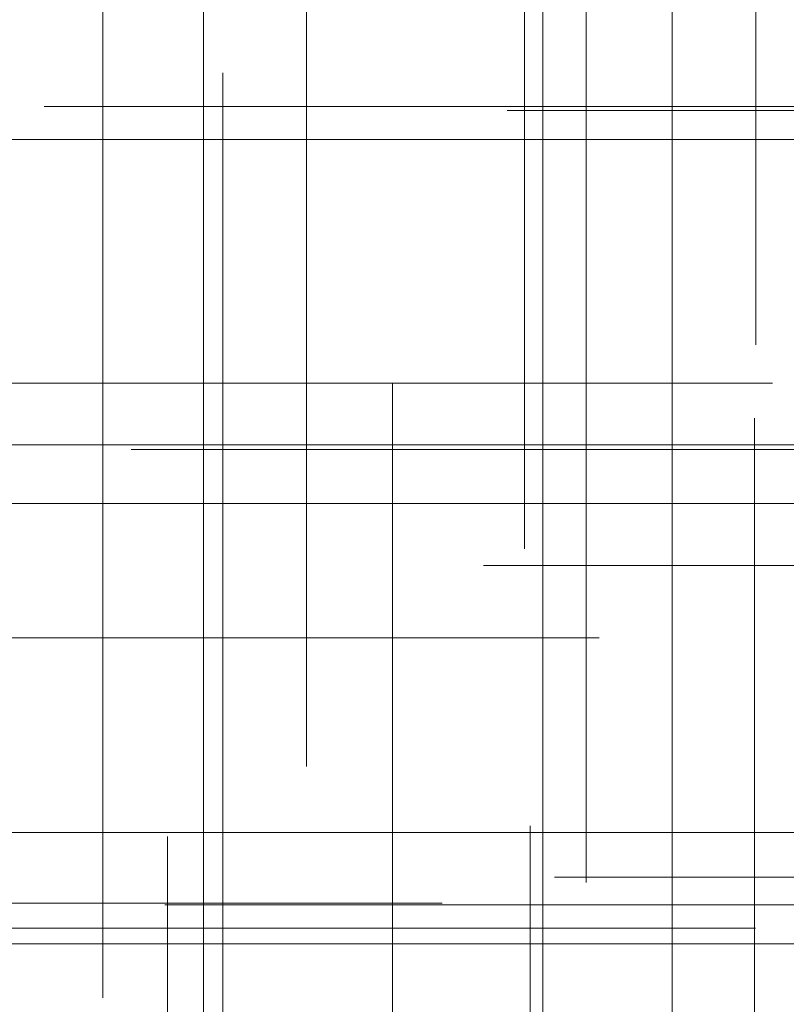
# Model space of a CAD drawing. Header units: millimetres. Extents: x -50 to 901, y -50 to 714.
# Tile 98 of 186: x -25 to -20, y 15 to 21. Entities that reach past the tile are written whole.
import ezdxf

# ---------------------------------------------------------------- set-up
doc = ezdxf.new("R2010")
doc.units = ezdxf.units.MM

# ---------------------------------------------------------------- blocks, each defined once
blk = doc.blocks.new('SW_CENTERMARKSYMBOL_107')
at = {"color": 0, "linetype": 'Continuous', "lineweight": 18}
for p, q in [((0, 5), (0, 5.6063)), ((0, 0), (0, 5))]:
    blk.add_line(p, q, dxfattribs=at)
blk = doc.blocks.new('SW_CENTERMARKSYMBOL_111')
at = {"color": 0, "linetype": 'Continuous', "lineweight": 18}
for p, q in [((0, 5), (0, 5.6585)), ((0, 0), (0, 5))]:
    blk.add_line(p, q, dxfattribs=at)
blk = doc.blocks.new('SW_CENTERMARKSYMBOL_121')
at = {"color": 0, "linetype": 'Continuous', "lineweight": 18}
for p, q in [((-5, 0), (-5.6063, 0)), ((0, 0), (-5, 0))]:
    blk.add_line(p, q, dxfattribs=at)
blk = doc.blocks.new('SW_CENTERMARKSYMBOL_122')
at = {"color": 0, "linetype": 'Continuous', "lineweight": 18}
for p, q in [((0, 5), (0, 5.6585)), ((0, 0), (0, 5)), ((0, 0), (-5, 0)), ((0, 0), (0, -5)), ((0, 0), (5, 0))]:
    blk.add_line(p, q, dxfattribs=at)
blk = doc.blocks.new('SW_CENTERMARKSYMBOL_123')
at = {"color": 0, "linetype": 'Continuous', "lineweight": 18}
for q in [(0, 5), (-5, 0), (0, -5), (5, 0)]:
    blk.add_line((0, 0), q, dxfattribs=at)
blk = doc.blocks.new('SW_CENTERMARKSYMBOL_124')
at = {"color": 0, "linetype": 'Continuous', "lineweight": 18}
for p, q in [((-5, 0), (-5.5209, 0)), ((0, 0), (-5, 0))]:
    blk.add_line(p, q, dxfattribs=at)
blk = doc.blocks.new('SW_CENTERMARKSYMBOL_127')
at = {"color": 0, "linetype": 'Continuous', "lineweight": 18}
for q in [(0, 5), (-5, 0), (0, -5), (5, 0)]:
    blk.add_line((0, 0), q, dxfattribs=at)
blk = doc.blocks.new('SW_CENTERMARKSYMBOL_130')
at = {"color": 0, "linetype": 'Continuous', "lineweight": 18}
for p, q in [((0, 5), (0, 5.6063)), ((0, 0), (0, 5))]:
    blk.add_line(p, q, dxfattribs=at)
blk = doc.blocks.new('SW_CENTERMARKSYMBOL_131')
at = {"color": 0, "linetype": 'Continuous', "lineweight": 18}
for p, q in [((0, 5), (0, 5.6585)), ((0, 0), (0, 5))]:
    blk.add_line(p, q, dxfattribs=at)
blk = doc.blocks.new('SW_CENTERMARKSYMBOL_132')
at = {"color": 0, "linetype": 'Continuous', "lineweight": 18}
for p, q in [((0, 5), (0, 5.6585)), ((0, 0), (0, 5)), ((0, 0), (-5, 0)), ((0, 0), (0, -5)), ((0, 0), (5, 0))]:
    blk.add_line(p, q, dxfattribs=at)
blk = doc.blocks.new('SW_CENTERMARKSYMBOL_133')
at = {"color": 0, "linetype": 'Continuous', "lineweight": 18}
for p, q in [((0, 0), (5, 0)), ((5, 0), (5.6932, 0))]:
    blk.add_line(p, q, dxfattribs=at)
blk = doc.blocks.new('SW_CENTERMARKSYMBOL_203')
at = {"color": 0, "linetype": 'Continuous', "lineweight": 18}
for p, q in [((-5, 0), (-5.6585, 0)), ((0, 0), (-5, 0))]:
    blk.add_line(p, q, dxfattribs=at)
blk = doc.blocks.new('SW_CENTERMARKSYMBOL_212')
at = {"color": 0, "linetype": 'Continuous', "lineweight": 18}
for p, q in [((0, 0), (0, -5)), ((0, -5), (0, -5.6932))]:
    blk.add_line(p, q, dxfattribs=at)
blk = doc.blocks.new('SW_CENTERMARKSYMBOL_213')
at = {"color": 0, "linetype": 'Continuous', "lineweight": 18}
for p, q in [((-5, 0), (-5.6585, 0)), ((0, 0), (-5, 0))]:
    blk.add_line(p, q, dxfattribs=at)
blk = doc.blocks.new('SW_CENTERMARKSYMBOL_214')
at = {"color": 0, "linetype": 'Continuous', "lineweight": 18}
for p, q in [((-5, 0), (-5.6585, 0)), ((0, 0), (-5, 0))]:
    blk.add_line(p, q, dxfattribs=at)
blk = doc.blocks.new('SW_CENTERMARKSYMBOL_215')
at = {"color": 0, "linetype": 'Continuous', "lineweight": 18}
for p, q in [((-5, 0), (-5.6063, 0)), ((0, 0), (-5, 0))]:
    blk.add_line(p, q, dxfattribs=at)
blk = doc.blocks.new('SW_CENTERMARKSYMBOL_357')
at = {"color": 0, "linetype": 'Continuous', "lineweight": 18}
for p, q in [((0, 0), (5, 0)), ((5, 0), (5.5747, 0))]:
    blk.add_line(p, q, dxfattribs=at)
blk = doc.blocks.new('SW_CENTERMARKSYMBOL_358')
at = {"color": 0, "linetype": 'Continuous', "lineweight": 18}
for p, q in [((0, 0), (5, 0)), ((5, 0), (5.5747, 0))]:
    blk.add_line(p, q, dxfattribs=at)
blk = doc.blocks.new('SW_CENTERMARKSYMBOL_359')
at = {"color": 0, "linetype": 'Continuous', "lineweight": 18}
for p, q in [((0, 0), (5, 0)), ((5, 0), (5.5747, 0))]:
    blk.add_line(p, q, dxfattribs=at)
blk = doc.blocks.new('SW_CENTERMARKSYMBOL_360')
at = {"color": 0, "linetype": 'Continuous', "lineweight": 18}
for p, q in [((0, 0), (0, 5)), ((0, 0), (-5, 0)), ((0, 0), (0, -5)), ((0, 0), (5, 0)), ((0, -5), (0, -5.5747))]:
    blk.add_line(p, q, dxfattribs=at)
blk = doc.blocks.new('SW_CENTERMARKSYMBOL_361')
at = {"color": 0, "linetype": 'Continuous', "lineweight": 18}
for p, q in [((0, 0), (0, -5)), ((0, -5), (0, -5.5747))]:
    blk.add_line(p, q, dxfattribs=at)
blk = doc.blocks.new('SW_CENTERMARKSYMBOL_362')
at = {"color": 0, "linetype": 'Continuous', "lineweight": 18}
for p, q in [((0, 0), (0, -5)), ((0, -5), (0, -5.5747))]:
    blk.add_line(p, q, dxfattribs=at)
blk = doc.blocks.new('SW_CENTERMARKSYMBOL_363')
at = {"color": 0, "linetype": 'Continuous', "lineweight": 18}
for p, q in [((0, 0), (0, -5)), ((0, -5), (0, -5.5747))]:
    blk.add_line(p, q, dxfattribs=at)
blk = doc.blocks.new('SW_CENTERMARKSYMBOL_670')
at = {"color": 0, "linetype": 'Continuous', "lineweight": 18}
for p, q in [((0, 5), (0, 5.6063)), ((0, 0), (0, 5))]:
    blk.add_line(p, q, dxfattribs=at)
blk = doc.blocks.new('SW_CENTERMARKSYMBOL_674')
at = {"color": 0, "linetype": 'Continuous', "lineweight": 18}
for p, q in [((0, 5), (0, 5.6585)), ((0, 0), (0, 5))]:
    blk.add_line(p, q, dxfattribs=at)
blk = doc.blocks.new('SW_CENTERMARKSYMBOL_684')
at = {"color": 0, "linetype": 'Continuous', "lineweight": 18}
for p, q in [((-5, 0), (-5.6063, 0)), ((0, 0), (-5, 0))]:
    blk.add_line(p, q, dxfattribs=at)
blk = doc.blocks.new('SW_CENTERMARKSYMBOL_685')
at = {"color": 0, "linetype": 'Continuous', "lineweight": 18}
for p, q in [((0, 5), (0, 5.6585)), ((0, 0), (0, 5)), ((0, 0), (-5, 0)), ((0, 0), (0, -5)), ((0, 0), (5, 0))]:
    blk.add_line(p, q, dxfattribs=at)
blk = doc.blocks.new('SW_CENTERMARKSYMBOL_686')
at = {"color": 0, "linetype": 'Continuous', "lineweight": 18}
for q in [(0, 5), (-5, 0), (0, -5), (5, 0)]:
    blk.add_line((0, 0), q, dxfattribs=at)
blk = doc.blocks.new('SW_CENTERMARKSYMBOL_687')
at = {"color": 0, "linetype": 'Continuous', "lineweight": 18}
for p, q in [((-5, 0), (-5.5209, 0)), ((0, 0), (-5, 0))]:
    blk.add_line(p, q, dxfattribs=at)
blk = doc.blocks.new('SW_CENTERMARKSYMBOL_690')
at = {"color": 0, "linetype": 'Continuous', "lineweight": 18}
for q in [(0, 5), (-5, 0), (0, -5), (5, 0)]:
    blk.add_line((0, 0), q, dxfattribs=at)
blk = doc.blocks.new('SW_CENTERMARKSYMBOL_693')
at = {"color": 0, "linetype": 'Continuous', "lineweight": 18}
for p, q in [((0, 5), (0, 5.6063)), ((0, 0), (0, 5))]:
    blk.add_line(p, q, dxfattribs=at)
blk = doc.blocks.new('SW_CENTERMARKSYMBOL_694')
at = {"color": 0, "linetype": 'Continuous', "lineweight": 18}
for p, q in [((0, 5), (0, 5.6585)), ((0, 0), (0, 5))]:
    blk.add_line(p, q, dxfattribs=at)
blk = doc.blocks.new('SW_CENTERMARKSYMBOL_695')
at = {"color": 0, "linetype": 'Continuous', "lineweight": 18}
for p, q in [((0, 5), (0, 5.6585)), ((0, 0), (0, 5)), ((0, 0), (-5, 0)), ((0, 0), (0, -5)), ((0, 0), (5, 0))]:
    blk.add_line(p, q, dxfattribs=at)
blk = doc.blocks.new('SW_CENTERMARKSYMBOL_696')
at = {"color": 0, "linetype": 'Continuous', "lineweight": 18}
for p, q in [((0, 0), (5, 0)), ((5, 0), (5.6932, 0))]:
    blk.add_line(p, q, dxfattribs=at)
blk = doc.blocks.new('SW_CENTERMARKSYMBOL_766')
at = {"color": 0, "linetype": 'Continuous', "lineweight": 18}
for p, q in [((-5, 0), (-5.6585, 0)), ((0, 0), (-5, 0))]:
    blk.add_line(p, q, dxfattribs=at)
blk = doc.blocks.new('SW_CENTERMARKSYMBOL_775')
at = {"color": 0, "linetype": 'Continuous', "lineweight": 18}
for p, q in [((0, 0), (0, -5)), ((0, -5), (0, -5.6932))]:
    blk.add_line(p, q, dxfattribs=at)
blk = doc.blocks.new('SW_CENTERMARKSYMBOL_776')
at = {"color": 0, "linetype": 'Continuous', "lineweight": 18}
for p, q in [((-5, 0), (-5.6585, 0)), ((0, 0), (-5, 0))]:
    blk.add_line(p, q, dxfattribs=at)
blk = doc.blocks.new('SW_CENTERMARKSYMBOL_777')
at = {"color": 0, "linetype": 'Continuous', "lineweight": 18}
for p, q in [((-5, 0), (-5.6585, 0)), ((0, 0), (-5, 0))]:
    blk.add_line(p, q, dxfattribs=at)
blk = doc.blocks.new('SW_CENTERMARKSYMBOL_778')
at = {"color": 0, "linetype": 'Continuous', "lineweight": 18}
for p, q in [((-5, 0), (-5.6063, 0)), ((0, 0), (-5, 0))]:
    blk.add_line(p, q, dxfattribs=at)
blk = doc.blocks.new('SW_CENTERMARKSYMBOL_920')
at = {"color": 0, "linetype": 'Continuous', "lineweight": 18}
for p, q in [((0, 0), (5, 0)), ((5, 0), (5.5747, 0))]:
    blk.add_line(p, q, dxfattribs=at)
blk = doc.blocks.new('SW_CENTERMARKSYMBOL_921')
at = {"color": 0, "linetype": 'Continuous', "lineweight": 18}
for p, q in [((0, 0), (5, 0)), ((5, 0), (5.5747, 0))]:
    blk.add_line(p, q, dxfattribs=at)
blk = doc.blocks.new('SW_CENTERMARKSYMBOL_922')
at = {"color": 0, "linetype": 'Continuous', "lineweight": 18}
for p, q in [((0, 0), (5, 0)), ((5, 0), (5.5747, 0))]:
    blk.add_line(p, q, dxfattribs=at)
blk = doc.blocks.new('SW_CENTERMARKSYMBOL_923')
at = {"color": 0, "linetype": 'Continuous', "lineweight": 18}
for p, q in [((0, 0), (0, 5)), ((0, 0), (-5, 0)), ((0, 0), (0, -5)), ((0, 0), (5, 0)), ((0, -5), (0, -5.5747))]:
    blk.add_line(p, q, dxfattribs=at)
blk = doc.blocks.new('SW_CENTERMARKSYMBOL_924')
at = {"color": 0, "linetype": 'Continuous', "lineweight": 18}
for p, q in [((0, 0), (0, -5)), ((0, -5), (0, -5.5747))]:
    blk.add_line(p, q, dxfattribs=at)
blk = doc.blocks.new('SW_CENTERMARKSYMBOL_925')
at = {"color": 0, "linetype": 'Continuous', "lineweight": 18}
for p, q in [((0, 0), (0, -5)), ((0, -5), (0, -5.5747))]:
    blk.add_line(p, q, dxfattribs=at)
blk = doc.blocks.new('SW_CENTERMARKSYMBOL_926')
at = {"color": 0, "linetype": 'Continuous', "lineweight": 18}
for p, q in [((0, 0), (0, -5)), ((0, -5), (0, -5.5747))]:
    blk.add_line(p, q, dxfattribs=at)
blk = doc.blocks.new('SW_CENTERMARKSYMBOL_1233')
at = {"color": 0, "linetype": 'Continuous', "lineweight": 18}
for p, q in [((0, 5), (0, 5.6063)), ((0, 0), (0, 5))]:
    blk.add_line(p, q, dxfattribs=at)
blk = doc.blocks.new('SW_CENTERMARKSYMBOL_1237')
at = {"color": 0, "linetype": 'Continuous', "lineweight": 18}
for p, q in [((0, 5), (0, 5.6585)), ((0, 0), (0, 5))]:
    blk.add_line(p, q, dxfattribs=at)
blk = doc.blocks.new('SW_CENTERMARKSYMBOL_1247')
at = {"color": 0, "linetype": 'Continuous', "lineweight": 18}
for p, q in [((-5, 0), (-5.6063, 0)), ((0, 0), (-5, 0))]:
    blk.add_line(p, q, dxfattribs=at)
blk = doc.blocks.new('SW_CENTERMARKSYMBOL_1248')
at = {"color": 0, "linetype": 'Continuous', "lineweight": 18}
for p, q in [((0, 5), (0, 5.6585)), ((0, 0), (0, 5)), ((0, 0), (-5, 0)), ((0, 0), (0, -5)), ((0, 0), (5, 0))]:
    blk.add_line(p, q, dxfattribs=at)
blk = doc.blocks.new('SW_CENTERMARKSYMBOL_1249')
at = {"color": 0, "linetype": 'Continuous', "lineweight": 18}
for q in [(0, 5), (-5, 0), (0, -5), (5, 0)]:
    blk.add_line((0, 0), q, dxfattribs=at)
blk = doc.blocks.new('SW_CENTERMARKSYMBOL_1250')
at = {"color": 0, "linetype": 'Continuous', "lineweight": 18}
for p, q in [((-5, 0), (-5.5209, 0)), ((0, 0), (-5, 0))]:
    blk.add_line(p, q, dxfattribs=at)
blk = doc.blocks.new('SW_CENTERMARKSYMBOL_1253')
at = {"color": 0, "linetype": 'Continuous', "lineweight": 18}
for q in [(0, 5), (-5, 0), (0, -5), (5, 0)]:
    blk.add_line((0, 0), q, dxfattribs=at)
blk = doc.blocks.new('SW_CENTERMARKSYMBOL_1256')
at = {"color": 0, "linetype": 'Continuous', "lineweight": 18}
for p, q in [((0, 5), (0, 5.6063)), ((0, 0), (0, 5))]:
    blk.add_line(p, q, dxfattribs=at)
blk = doc.blocks.new('SW_CENTERMARKSYMBOL_1257')
at = {"color": 0, "linetype": 'Continuous', "lineweight": 18}
for p, q in [((0, 5), (0, 5.6585)), ((0, 0), (0, 5))]:
    blk.add_line(p, q, dxfattribs=at)
blk = doc.blocks.new('SW_CENTERMARKSYMBOL_1258')
at = {"color": 0, "linetype": 'Continuous', "lineweight": 18}
for p, q in [((0, 5), (0, 5.6585)), ((0, 0), (0, 5)), ((0, 0), (-5, 0)), ((0, 0), (0, -5)), ((0, 0), (5, 0))]:
    blk.add_line(p, q, dxfattribs=at)
blk = doc.blocks.new('SW_CENTERMARKSYMBOL_1259')
at = {"color": 0, "linetype": 'Continuous', "lineweight": 18}
for p, q in [((0, 0), (5, 0)), ((5, 0), (5.6932, 0))]:
    blk.add_line(p, q, dxfattribs=at)
blk = doc.blocks.new('SW_CENTERMARKSYMBOL_1329')
at = {"color": 0, "linetype": 'Continuous', "lineweight": 18}
for p, q in [((-5, 0), (-5.6585, 0)), ((0, 0), (-5, 0))]:
    blk.add_line(p, q, dxfattribs=at)
blk = doc.blocks.new('SW_CENTERMARKSYMBOL_1338')
at = {"color": 0, "linetype": 'Continuous', "lineweight": 18}
for p, q in [((0, 0), (0, -5)), ((0, -5), (0, -5.6932))]:
    blk.add_line(p, q, dxfattribs=at)
blk = doc.blocks.new('SW_CENTERMARKSYMBOL_1339')
at = {"color": 0, "linetype": 'Continuous', "lineweight": 18}
for p, q in [((-5, 0), (-5.6585, 0)), ((0, 0), (-5, 0))]:
    blk.add_line(p, q, dxfattribs=at)
blk = doc.blocks.new('SW_CENTERMARKSYMBOL_1340')
at = {"color": 0, "linetype": 'Continuous', "lineweight": 18}
for p, q in [((-5, 0), (-5.6585, 0)), ((0, 0), (-5, 0))]:
    blk.add_line(p, q, dxfattribs=at)
blk = doc.blocks.new('SW_CENTERMARKSYMBOL_1341')
at = {"color": 0, "linetype": 'Continuous', "lineweight": 18}
for p, q in [((-5, 0), (-5.6063, 0)), ((0, 0), (-5, 0))]:
    blk.add_line(p, q, dxfattribs=at)
blk = doc.blocks.new('SW_CENTERMARKSYMBOL_1483')
at = {"color": 0, "linetype": 'Continuous', "lineweight": 18}
for p, q in [((0, 0), (5, 0)), ((5, 0), (5.5747, 0))]:
    blk.add_line(p, q, dxfattribs=at)
blk = doc.blocks.new('SW_CENTERMARKSYMBOL_1484')
at = {"color": 0, "linetype": 'Continuous', "lineweight": 18}
for p, q in [((0, 0), (5, 0)), ((5, 0), (5.5747, 0))]:
    blk.add_line(p, q, dxfattribs=at)
blk = doc.blocks.new('SW_CENTERMARKSYMBOL_1485')
at = {"color": 0, "linetype": 'Continuous', "lineweight": 18}
for p, q in [((0, 0), (5, 0)), ((5, 0), (5.5747, 0))]:
    blk.add_line(p, q, dxfattribs=at)
blk = doc.blocks.new('SW_CENTERMARKSYMBOL_1486')
at = {"color": 0, "linetype": 'Continuous', "lineweight": 18}
for p, q in [((0, 0), (0, 5)), ((0, 0), (-5, 0)), ((0, 0), (0, -5)), ((0, 0), (5, 0)), ((0, -5), (0, -5.5747))]:
    blk.add_line(p, q, dxfattribs=at)
blk = doc.blocks.new('SW_CENTERMARKSYMBOL_1487')
at = {"color": 0, "linetype": 'Continuous', "lineweight": 18}
for p, q in [((0, 0), (0, -5)), ((0, -5), (0, -5.5747))]:
    blk.add_line(p, q, dxfattribs=at)
blk = doc.blocks.new('SW_CENTERMARKSYMBOL_1488')
at = {"color": 0, "linetype": 'Continuous', "lineweight": 18}
for p, q in [((0, 0), (0, -5)), ((0, -5), (0, -5.5747))]:
    blk.add_line(p, q, dxfattribs=at)
blk = doc.blocks.new('SW_CENTERMARKSYMBOL_1489')
at = {"color": 0, "linetype": 'Continuous', "lineweight": 18}
for p, q in [((0, 0), (0, -5)), ((0, -5), (0, -5.5747))]:
    blk.add_line(p, q, dxfattribs=at)
blk = doc.blocks.new('SW_CENTERMARKSYMBOL_1796')
at = {"color": 0, "linetype": 'Continuous', "lineweight": 18}
for p, q in [((0, 5), (0, 5.6063)), ((0, 0), (0, 5))]:
    blk.add_line(p, q, dxfattribs=at)
blk = doc.blocks.new('SW_CENTERMARKSYMBOL_1800')
at = {"color": 0, "linetype": 'Continuous', "lineweight": 18}
for p, q in [((0, 5), (0, 5.6585)), ((0, 0), (0, 5))]:
    blk.add_line(p, q, dxfattribs=at)
blk = doc.blocks.new('SW_CENTERMARKSYMBOL_1810')
at = {"color": 0, "linetype": 'Continuous', "lineweight": 18}
for p, q in [((-5, 0), (-5.6063, 0)), ((0, 0), (-5, 0))]:
    blk.add_line(p, q, dxfattribs=at)
blk = doc.blocks.new('SW_CENTERMARKSYMBOL_1811')
at = {"color": 0, "linetype": 'Continuous', "lineweight": 18}
for p, q in [((0, 5), (0, 5.6585)), ((0, 0), (0, 5)), ((0, 0), (-5, 0)), ((0, 0), (0, -5)), ((0, 0), (5, 0))]:
    blk.add_line(p, q, dxfattribs=at)
blk = doc.blocks.new('SW_CENTERMARKSYMBOL_1812')
at = {"color": 0, "linetype": 'Continuous', "lineweight": 18}
for q in [(0, 5), (-5, 0), (0, -5), (5, 0)]:
    blk.add_line((0, 0), q, dxfattribs=at)
blk = doc.blocks.new('SW_CENTERMARKSYMBOL_1813')
at = {"color": 0, "linetype": 'Continuous', "lineweight": 18}
for p, q in [((-5, 0), (-5.5209, 0)), ((0, 0), (-5, 0))]:
    blk.add_line(p, q, dxfattribs=at)
blk = doc.blocks.new('SW_CENTERMARKSYMBOL_1816')
at = {"color": 0, "linetype": 'Continuous', "lineweight": 18}
for q in [(0, 5), (-5, 0), (0, -5), (5, 0)]:
    blk.add_line((0, 0), q, dxfattribs=at)
blk = doc.blocks.new('SW_CENTERMARKSYMBOL_1819')
at = {"color": 0, "linetype": 'Continuous', "lineweight": 18}
for p, q in [((0, 5), (0, 5.6063)), ((0, 0), (0, 5))]:
    blk.add_line(p, q, dxfattribs=at)
blk = doc.blocks.new('SW_CENTERMARKSYMBOL_1820')
at = {"color": 0, "linetype": 'Continuous', "lineweight": 18}
for p, q in [((0, 5), (0, 5.6585)), ((0, 0), (0, 5))]:
    blk.add_line(p, q, dxfattribs=at)
blk = doc.blocks.new('SW_CENTERMARKSYMBOL_1821')
at = {"color": 0, "linetype": 'Continuous', "lineweight": 18}
for p, q in [((0, 5), (0, 5.6585)), ((0, 0), (0, 5)), ((0, 0), (-5, 0)), ((0, 0), (0, -5)), ((0, 0), (5, 0))]:
    blk.add_line(p, q, dxfattribs=at)
blk = doc.blocks.new('SW_CENTERMARKSYMBOL_1822')
at = {"color": 0, "linetype": 'Continuous', "lineweight": 18}
for p, q in [((0, 0), (5, 0)), ((5, 0), (5.6932, 0))]:
    blk.add_line(p, q, dxfattribs=at)
blk = doc.blocks.new('SW_CENTERMARKSYMBOL_1892')
at = {"color": 0, "linetype": 'Continuous', "lineweight": 18}
for p, q in [((-5, 0), (-5.6585, 0)), ((0, 0), (-5, 0))]:
    blk.add_line(p, q, dxfattribs=at)
blk = doc.blocks.new('SW_CENTERMARKSYMBOL_1901')
at = {"color": 0, "linetype": 'Continuous', "lineweight": 18}
for p, q in [((0, 0), (0, -5)), ((0, -5), (0, -5.6932))]:
    blk.add_line(p, q, dxfattribs=at)
blk = doc.blocks.new('SW_CENTERMARKSYMBOL_1902')
at = {"color": 0, "linetype": 'Continuous', "lineweight": 18}
for p, q in [((-5, 0), (-5.6585, 0)), ((0, 0), (-5, 0))]:
    blk.add_line(p, q, dxfattribs=at)
blk = doc.blocks.new('SW_CENTERMARKSYMBOL_1903')
at = {"color": 0, "linetype": 'Continuous', "lineweight": 18}
for p, q in [((-5, 0), (-5.6585, 0)), ((0, 0), (-5, 0))]:
    blk.add_line(p, q, dxfattribs=at)
blk = doc.blocks.new('SW_CENTERMARKSYMBOL_1904')
at = {"color": 0, "linetype": 'Continuous', "lineweight": 18}
for p, q in [((-5, 0), (-5.6063, 0)), ((0, 0), (-5, 0))]:
    blk.add_line(p, q, dxfattribs=at)
blk = doc.blocks.new('SW_CENTERMARKSYMBOL_2046')
at = {"color": 0, "linetype": 'Continuous', "lineweight": 18}
for p, q in [((0, 0), (5, 0)), ((5, 0), (5.5747, 0))]:
    blk.add_line(p, q, dxfattribs=at)
blk = doc.blocks.new('SW_CENTERMARKSYMBOL_2047')
at = {"color": 0, "linetype": 'Continuous', "lineweight": 18}
for p, q in [((0, 0), (5, 0)), ((5, 0), (5.5747, 0))]:
    blk.add_line(p, q, dxfattribs=at)
blk = doc.blocks.new('SW_CENTERMARKSYMBOL_2048')
at = {"color": 0, "linetype": 'Continuous', "lineweight": 18}
for p, q in [((0, 0), (5, 0)), ((5, 0), (5.5747, 0))]:
    blk.add_line(p, q, dxfattribs=at)
blk = doc.blocks.new('SW_CENTERMARKSYMBOL_2049')
at = {"color": 0, "linetype": 'Continuous', "lineweight": 18}
for p, q in [((0, 0), (0, 5)), ((0, 0), (-5, 0)), ((0, 0), (0, -5)), ((0, 0), (5, 0)), ((0, -5), (0, -5.5747))]:
    blk.add_line(p, q, dxfattribs=at)
blk = doc.blocks.new('SW_CENTERMARKSYMBOL_2050')
at = {"color": 0, "linetype": 'Continuous', "lineweight": 18}
for p, q in [((0, 0), (0, -5)), ((0, -5), (0, -5.5747))]:
    blk.add_line(p, q, dxfattribs=at)
blk = doc.blocks.new('SW_CENTERMARKSYMBOL_2051')
at = {"color": 0, "linetype": 'Continuous', "lineweight": 18}
for p, q in [((0, 0), (0, -5)), ((0, -5), (0, -5.5747))]:
    blk.add_line(p, q, dxfattribs=at)
blk = doc.blocks.new('SW_CENTERMARKSYMBOL_2052')
at = {"color": 0, "linetype": 'Continuous', "lineweight": 18}
for p, q in [((0, 0), (0, -5)), ((0, -5), (0, -5.5747))]:
    blk.add_line(p, q, dxfattribs=at)
blk = doc.blocks.new('SW_CENTERMARKSYMBOL_2359')
at = {"color": 0, "linetype": 'Continuous', "lineweight": 18}
for p, q in [((0, 5), (0, 5.6063)), ((0, 0), (0, 5))]:
    blk.add_line(p, q, dxfattribs=at)
blk = doc.blocks.new('SW_CENTERMARKSYMBOL_2363')
at = {"color": 0, "linetype": 'Continuous', "lineweight": 18}
for p, q in [((0, 5), (0, 5.6585)), ((0, 0), (0, 5))]:
    blk.add_line(p, q, dxfattribs=at)
blk = doc.blocks.new('SW_CENTERMARKSYMBOL_2373')
at = {"color": 0, "linetype": 'Continuous', "lineweight": 18}
for p, q in [((-5, 0), (-5.6063, 0)), ((0, 0), (-5, 0))]:
    blk.add_line(p, q, dxfattribs=at)
blk = doc.blocks.new('SW_CENTERMARKSYMBOL_2374')
at = {"color": 0, "linetype": 'Continuous', "lineweight": 18}
for p, q in [((0, 5), (0, 5.6585)), ((0, 0), (0, 5)), ((0, 0), (-5, 0)), ((0, 0), (0, -5)), ((0, 0), (5, 0))]:
    blk.add_line(p, q, dxfattribs=at)
blk = doc.blocks.new('SW_CENTERMARKSYMBOL_2375')
at = {"color": 0, "linetype": 'Continuous', "lineweight": 18}
for q in [(0, 5), (-5, 0), (0, -5), (5, 0)]:
    blk.add_line((0, 0), q, dxfattribs=at)
blk = doc.blocks.new('SW_CENTERMARKSYMBOL_2376')
at = {"color": 0, "linetype": 'Continuous', "lineweight": 18}
for p, q in [((-5, 0), (-5.5209, 0)), ((0, 0), (-5, 0))]:
    blk.add_line(p, q, dxfattribs=at)
blk = doc.blocks.new('SW_CENTERMARKSYMBOL_2379')
at = {"color": 0, "linetype": 'Continuous', "lineweight": 18}
for q in [(0, 5), (-5, 0), (0, -5), (5, 0)]:
    blk.add_line((0, 0), q, dxfattribs=at)
blk = doc.blocks.new('SW_CENTERMARKSYMBOL_2382')
at = {"color": 0, "linetype": 'Continuous', "lineweight": 18}
for p, q in [((0, 5), (0, 5.6063)), ((0, 0), (0, 5))]:
    blk.add_line(p, q, dxfattribs=at)
blk = doc.blocks.new('SW_CENTERMARKSYMBOL_2383')
at = {"color": 0, "linetype": 'Continuous', "lineweight": 18}
for p, q in [((0, 5), (0, 5.6585)), ((0, 0), (0, 5))]:
    blk.add_line(p, q, dxfattribs=at)
blk = doc.blocks.new('SW_CENTERMARKSYMBOL_2384')
at = {"color": 0, "linetype": 'Continuous', "lineweight": 18}
for p, q in [((0, 5), (0, 5.6585)), ((0, 0), (0, 5)), ((0, 0), (-5, 0)), ((0, 0), (0, -5)), ((0, 0), (5, 0))]:
    blk.add_line(p, q, dxfattribs=at)
blk = doc.blocks.new('SW_CENTERMARKSYMBOL_2385')
at = {"color": 0, "linetype": 'Continuous', "lineweight": 18}
for p, q in [((0, 0), (5, 0)), ((5, 0), (5.6932, 0))]:
    blk.add_line(p, q, dxfattribs=at)
blk = doc.blocks.new('SW_CENTERMARKSYMBOL_2455')
at = {"color": 0, "linetype": 'Continuous', "lineweight": 18}
for p, q in [((-5, 0), (-5.6585, 0)), ((0, 0), (-5, 0))]:
    blk.add_line(p, q, dxfattribs=at)
blk = doc.blocks.new('SW_CENTERMARKSYMBOL_2464')
at = {"color": 0, "linetype": 'Continuous', "lineweight": 18}
for p, q in [((0, 0), (0, -5)), ((0, -5), (0, -5.6932))]:
    blk.add_line(p, q, dxfattribs=at)
blk = doc.blocks.new('SW_CENTERMARKSYMBOL_2465')
at = {"color": 0, "linetype": 'Continuous', "lineweight": 18}
for p, q in [((-5, 0), (-5.6585, 0)), ((0, 0), (-5, 0))]:
    blk.add_line(p, q, dxfattribs=at)
blk = doc.blocks.new('SW_CENTERMARKSYMBOL_2466')
at = {"color": 0, "linetype": 'Continuous', "lineweight": 18}
for p, q in [((-5, 0), (-5.6585, 0)), ((0, 0), (-5, 0))]:
    blk.add_line(p, q, dxfattribs=at)
blk = doc.blocks.new('SW_CENTERMARKSYMBOL_2467')
at = {"color": 0, "linetype": 'Continuous', "lineweight": 18}
for p, q in [((-5, 0), (-5.6063, 0)), ((0, 0), (-5, 0))]:
    blk.add_line(p, q, dxfattribs=at)
blk = doc.blocks.new('SW_CENTERMARKSYMBOL_2609')
at = {"color": 0, "linetype": 'Continuous', "lineweight": 18}
for p, q in [((0, 0), (5, 0)), ((5, 0), (5.5747, 0))]:
    blk.add_line(p, q, dxfattribs=at)
blk = doc.blocks.new('SW_CENTERMARKSYMBOL_2610')
at = {"color": 0, "linetype": 'Continuous', "lineweight": 18}
for p, q in [((0, 0), (5, 0)), ((5, 0), (5.5747, 0))]:
    blk.add_line(p, q, dxfattribs=at)
blk = doc.blocks.new('SW_CENTERMARKSYMBOL_2611')
at = {"color": 0, "linetype": 'Continuous', "lineweight": 18}
for p, q in [((0, 0), (5, 0)), ((5, 0), (5.5747, 0))]:
    blk.add_line(p, q, dxfattribs=at)
blk = doc.blocks.new('SW_CENTERMARKSYMBOL_2612')
at = {"color": 0, "linetype": 'Continuous', "lineweight": 18}
for p, q in [((0, 0), (0, 5)), ((0, 0), (-5, 0)), ((0, 0), (0, -5)), ((0, 0), (5, 0)), ((0, -5), (0, -5.5747))]:
    blk.add_line(p, q, dxfattribs=at)
blk = doc.blocks.new('SW_CENTERMARKSYMBOL_2613')
at = {"color": 0, "linetype": 'Continuous', "lineweight": 18}
for p, q in [((0, 0), (0, -5)), ((0, -5), (0, -5.5747))]:
    blk.add_line(p, q, dxfattribs=at)
blk = doc.blocks.new('SW_CENTERMARKSYMBOL_2614')
at = {"color": 0, "linetype": 'Continuous', "lineweight": 18}
for p, q in [((0, 0), (0, -5)), ((0, -5), (0, -5.5747))]:
    blk.add_line(p, q, dxfattribs=at)
blk = doc.blocks.new('SW_CENTERMARKSYMBOL_2615')
at = {"color": 0, "linetype": 'Continuous', "lineweight": 18}
for p, q in [((0, 0), (0, -5)), ((0, -5), (0, -5.5747))]:
    blk.add_line(p, q, dxfattribs=at)

msp = doc.modelspace()

# ---------------------------------------------------------------- linework, layer by layer
at = {"color": 7, "linetype": 'Continuous', "lineweight": 25}
for radius in [45, 45, 45, 45, 45, 43.8964, 43.8964, 43.8964, 43.8964, 43.8964, 43.6219, 43.6219, 43.6219, 43.6219, 43.6219, 42.2814, 42.2814, 42.2814, 42.2814, 42.2814, 35.2814, 35.2814, 35.2814, 35.2814, 35.2814, 33.2814, 33.2814, 33.2814, 33.2814, 33.2814]:
    msp.add_circle((0, 0), radius, dxfattribs=at)
msp.add_arc((0, 0), 50, 94.01152, 175.98848, dxfattribs=at)
msp.add_arc((0, 0), 50, 94.01152, 175.98848, dxfattribs=at)
msp.add_arc((0, 0), 50, 94.01152, 175.98848, dxfattribs=at)
msp.add_arc((0, 0), 50, 94.01152, 175.98848, dxfattribs=at)
msp.add_arc((0, 0), 50, 94.01152, 175.98848, dxfattribs=at)

# ---------------------------------------------------------------- block references
at = {"color": 7, "linetype": 'Continuous', "lineweight": 18}
for name, p in [('SW_CENTERMARKSYMBOL_363', (-20.3121, 24.5532)), ('SW_CENTERMARKSYMBOL_926', (-20.3121, 24.5532)), ('SW_CENTERMARKSYMBOL_1489', (-20.3121, 24.5532)), ('SW_CENTERMARKSYMBOL_2052', (-20.3121, 24.5532)), ('SW_CENTERMARKSYMBOL_2615', (-20.3121, 24.5532)), ('SW_CENTERMARKSYMBOL_362', (-21.8138, 23.2293)), ('SW_CENTERMARKSYMBOL_925', (-21.8138, 23.2293)), ('SW_CENTERMARKSYMBOL_1488', (-21.8138, 23.2293)), ('SW_CENTERMARKSYMBOL_2051', (-21.8138, 23.2293)), ('SW_CENTERMARKSYMBOL_2614', (-21.8138, 23.2293)), ('SW_CENTERMARKSYMBOL_361', (-23.2293, 21.8138)), ('SW_CENTERMARKSYMBOL_924', (-23.2293, 21.8138)), ('SW_CENTERMARKSYMBOL_1487', (-23.2293, 21.8138)), ('SW_CENTERMARKSYMBOL_2050', (-23.2293, 21.8138)), ('SW_CENTERMARKSYMBOL_2613', (-23.2293, 21.8138)), ('SW_CENTERMARKSYMBOL_212', (-21.414, 21.1799)), ('SW_CENTERMARKSYMBOL_775', (-21.414, 21.1799)), ('SW_CENTERMARKSYMBOL_1338', (-21.414, 21.1799)), ('SW_CENTERMARKSYMBOL_1901', (-21.414, 21.1799)), ('SW_CENTERMARKSYMBOL_2464', (-21.414, 21.1799)), ('SW_CENTERMARKSYMBOL_213', (-19.2751, 20.5259)), ('SW_CENTERMARKSYMBOL_776', (-19.2751, 20.5259)), ('SW_CENTERMARKSYMBOL_1339', (-19.2751, 20.5259)), ('SW_CENTERMARKSYMBOL_1902', (-19.2751, 20.5259)), ('SW_CENTERMARKSYMBOL_2465', (-19.2751, 20.5259)), ('SW_CENTERMARKSYMBOL_203', (-16.2681, 20.5002)), ('SW_CENTERMARKSYMBOL_766', (-16.2681, 20.5002)), ('SW_CENTERMARKSYMBOL_1329', (-16.2681, 20.5002)), ('SW_CENTERMARKSYMBOL_1892', (-16.2681, 20.5002)), ('SW_CENTERMARKSYMBOL_2455', (-16.2681, 20.5002)), ('SW_CENTERMARKSYMBOL_360', (-24.5532, 20.3121)), ('SW_CENTERMARKSYMBOL_923', (-24.5532, 20.3121)), ('SW_CENTERMARKSYMBOL_1486', (-24.5532, 20.3121)), ('SW_CENTERMARKSYMBOL_2049', (-24.5532, 20.3121)), ('SW_CENTERMARKSYMBOL_2612', (-24.5532, 20.3121)), ('SW_CENTERMARKSYMBOL_359', (-25.7801, 18.7303)), ('SW_CENTERMARKSYMBOL_922', (-25.7801, 18.7303)), ('SW_CENTERMARKSYMBOL_1485', (-25.7801, 18.7303)), ('SW_CENTERMARKSYMBOL_2048', (-25.7801, 18.7303)), ('SW_CENTERMARKSYMBOL_2611', (-25.7801, 18.7303)), ('SW_CENTERMARKSYMBOL_127', (-23.8996, 18.329)), ('SW_CENTERMARKSYMBOL_690', (-23.8996, 18.329)), ('SW_CENTERMARKSYMBOL_1253', (-23.8996, 18.329)), ('SW_CENTERMARKSYMBOL_1816', (-23.8996, 18.329)), ('SW_CENTERMARKSYMBOL_2379', (-23.8996, 18.329)), ('SW_CENTERMARKSYMBOL_214', (-18.7092, 18.2996)), ('SW_CENTERMARKSYMBOL_777', (-18.7092, 18.2996)), ('SW_CENTERMARKSYMBOL_1340', (-18.7092, 18.2996)), ('SW_CENTERMARKSYMBOL_1903', (-18.7092, 18.2996)), ('SW_CENTERMARKSYMBOL_2466', (-18.7092, 18.2996)), ('SW_CENTERMARKSYMBOL_123', (-21.6957, 17.9482)), ('SW_CENTERMARKSYMBOL_686', (-21.6957, 17.9482)), ('SW_CENTERMARKSYMBOL_1249', (-21.6957, 17.9482)), ('SW_CENTERMARKSYMBOL_1812', (-21.6957, 17.9482)), ('SW_CENTERMARKSYMBOL_2375', (-21.6957, 17.9482)), ('SW_CENTERMARKSYMBOL_215', (-16.4754, 17.5445)), ('SW_CENTERMARKSYMBOL_778', (-16.4754, 17.5445)), ('SW_CENTERMARKSYMBOL_1341', (-16.4754, 17.5445)), ('SW_CENTERMARKSYMBOL_1904', (-16.4754, 17.5445)), ('SW_CENTERMARKSYMBOL_2467', (-16.4754, 17.5445)), ('SW_CENTERMARKSYMBOL_358', (-26.9053, 17.0746)), ('SW_CENTERMARKSYMBOL_921', (-26.9053, 17.0746)), ('SW_CENTERMARKSYMBOL_1484', (-26.9053, 17.0746)), ('SW_CENTERMARKSYMBOL_2047', (-26.9053, 17.0746)), ('SW_CENTERMARKSYMBOL_2610', (-26.9053, 17.0746)), ('SW_CENTERMARKSYMBOL_122', (-20.8552, 15.8104)), ('SW_CENTERMARKSYMBOL_685', (-20.8552, 15.8104)), ('SW_CENTERMARKSYMBOL_1248', (-20.8552, 15.8104)), ('SW_CENTERMARKSYMBOL_1811', (-20.8552, 15.8104)), ('SW_CENTERMARKSYMBOL_2374', (-20.8552, 15.8104)), ('SW_CENTERMARKSYMBOL_124', (-16.0993, 15.5204)), ('SW_CENTERMARKSYMBOL_687', (-16.0993, 15.5204)), ('SW_CENTERMARKSYMBOL_1250', (-16.0993, 15.5204)), ('SW_CENTERMARKSYMBOL_1813', (-16.0993, 15.5204)), ('SW_CENTERMARKSYMBOL_2376', (-16.0993, 15.5204)), ('SW_CENTERMARKSYMBOL_357', (-27.9244, 15.3515)), ('SW_CENTERMARKSYMBOL_920', (-27.9244, 15.3515)), ('SW_CENTERMARKSYMBOL_1483', (-27.9244, 15.3515)), ('SW_CENTERMARKSYMBOL_2046', (-27.9244, 15.3515)), ('SW_CENTERMARKSYMBOL_2609', (-27.9244, 15.3515)), ('SW_CENTERMARKSYMBOL_121', (-18.5444, 15.3413)), ('SW_CENTERMARKSYMBOL_684', (-18.5444, 15.3413)), ('SW_CENTERMARKSYMBOL_1247', (-18.5444, 15.3413)), ('SW_CENTERMARKSYMBOL_1810', (-18.5444, 15.3413)), ('SW_CENTERMARKSYMBOL_2373', (-18.5444, 15.3413)), ('SW_CENTERMARKSYMBOL_133', (-26.0084, 15.1891)), ('SW_CENTERMARKSYMBOL_696', (-26.0084, 15.1891)), ('SW_CENTERMARKSYMBOL_1259', (-26.0084, 15.1891)), ('SW_CENTERMARKSYMBOL_1822', (-26.0084, 15.1891)), ('SW_CENTERMARKSYMBOL_2385', (-26.0084, 15.1891)), ('SW_CENTERMARKSYMBOL_132', (-23.7741, 15.0875)), ('SW_CENTERMARKSYMBOL_695', (-23.7741, 15.0875)), ('SW_CENTERMARKSYMBOL_1258', (-23.7741, 15.0875)), ('SW_CENTERMARKSYMBOL_1821', (-23.7741, 15.0875)), ('SW_CENTERMARKSYMBOL_2384', (-23.7741, 15.0875)), ('SW_CENTERMARKSYMBOL_131', (-22.6723, 13.0719)), ('SW_CENTERMARKSYMBOL_694', (-22.6723, 13.0719)), ('SW_CENTERMARKSYMBOL_1257', (-22.6723, 13.0719)), ('SW_CENTERMARKSYMBOL_1820', (-22.6723, 13.0719)), ('SW_CENTERMARKSYMBOL_2383', (-22.6723, 13.0719)), ('SW_CENTERMARKSYMBOL_130', (-20.3209, 12.8961)), ('SW_CENTERMARKSYMBOL_693', (-20.3209, 12.8961)), ('SW_CENTERMARKSYMBOL_1256', (-20.3209, 12.8961)), ('SW_CENTERMARKSYMBOL_1819', (-20.3209, 12.8961)), ('SW_CENTERMARKSYMBOL_2382', (-20.3209, 12.8961)), ('SW_CENTERMARKSYMBOL_107', (-21.777, 10.2475)), ('SW_CENTERMARKSYMBOL_670', (-21.777, 10.2475)), ('SW_CENTERMARKSYMBOL_1233', (-21.777, 10.2475)), ('SW_CENTERMARKSYMBOL_1796', (-21.777, 10.2475)), ('SW_CENTERMARKSYMBOL_2359', (-21.777, 10.2475)), ('SW_CENTERMARKSYMBOL_111', (-24.1319, 10.1272)), ('SW_CENTERMARKSYMBOL_674', (-24.1319, 10.1272)), ('SW_CENTERMARKSYMBOL_1237', (-24.1319, 10.1272)), ('SW_CENTERMARKSYMBOL_1800', (-24.1319, 10.1272)), ('SW_CENTERMARKSYMBOL_2363', (-24.1319, 10.1272))]:
    msp.add_blockref(name, p, dxfattribs=at)

doc.saveas('drawing.dxf')
